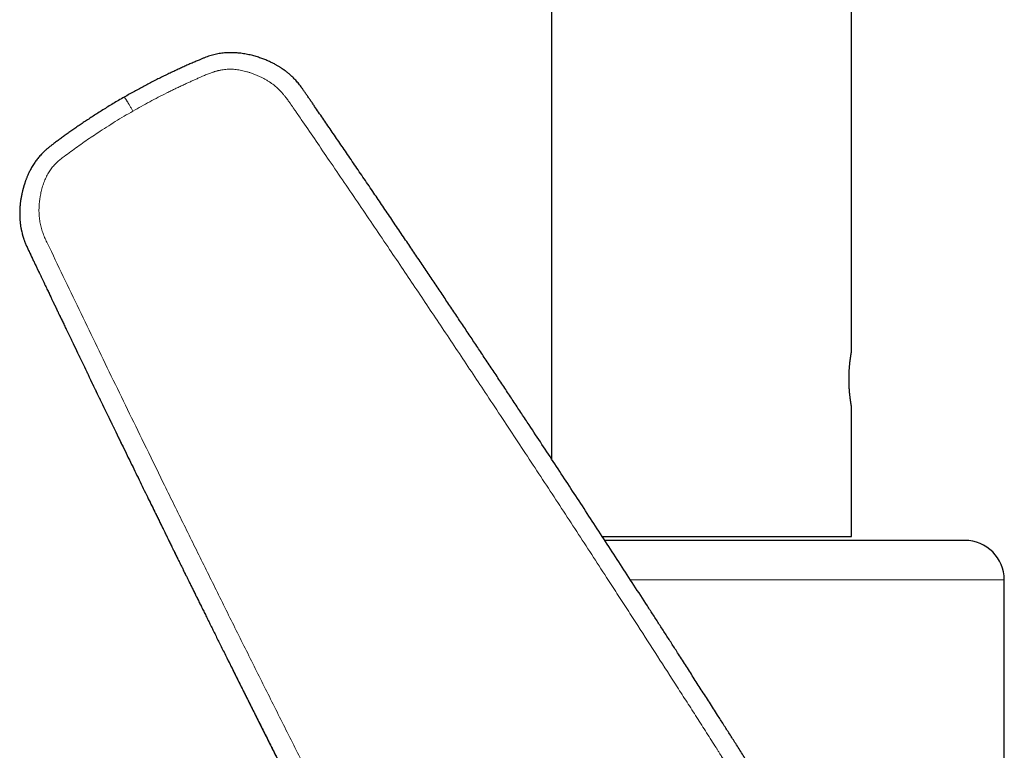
# Model space of a CAD drawing. Header units: millimetres. Extents: x 8 to 701, y 12 to 648.
# Tile 7 of 205: x 139 to 213, y 481 to 537. Entities that reach past the tile are written whole.
import ezdxf

# ---------------------------------------------------------------- set-up
doc = ezdxf.new("R2010")
doc.units = ezdxf.units.MM

msp = doc.modelspace()

# ---------------------------------------------------------------- linework, layer by layer
at = {"color": 7, "linetype": 'Continuous', "lineweight": 30}
for p, q in [((179.014, 606.4), (179.014, 503.407)), ((201.814, 511.55), (201.814, 606.4)), ((146.573, 530.873), (146.573, 530.873)), ((138.789, 520.661), (138.824, 520.507)), ((201.814, 497.5), (201.814, 507.35)), ((182.879, 497.5), (201.814, 497.5)), ((213.414, 459.359), (213.414, 494.2))]:
    msp.add_line(p, q, dxfattribs=at)
at = {"color": 252, "linetype": 'Continuous', "lineweight": 0}
for p, q in [((139.349, 519.151), (139.354, 519.14)), ((190.414, 494.2), (185.025, 494.2)), ((213.414, 494.2), (190.414, 494.2))]:
    msp.add_line(p, q, dxfattribs=at)
at = {"color": 7, "linetype": 'Continuous', "lineweight": 30}
msp.add_arc((210.414, 494.2), 3, 0, 90, dxfattribs=at)
for points, knots in [([(199.528, 474.282), (199.526, 474.283), (199.523, 474.285), (199.513, 474.291), (199.502, 474.298), (199.489, 474.306), (199.476, 474.314), (199.462, 474.323), (199.444, 474.334), (199.42, 474.349), (199.392, 474.367), (199.363, 474.386), (199.333, 474.406), (199.29, 474.434), (199.233, 474.472), (199.157, 474.524), (199.069, 474.584), (198.97, 474.654), (198.861, 474.732), (198.742, 474.818), (198.613, 474.915), (198.476, 475.02), (198.332, 475.133), (198.181, 475.254), (198.024, 475.385), (197.865, 475.521), (197.706, 475.662), (197.546, 475.807), (197.381, 475.96), (197.212, 476.122), (197.039, 476.293), (196.861, 476.473), (196.68, 476.662), (196.496, 476.86), (196.308, 477.067), (196.117, 477.284), (195.924, 477.511), (195.732, 477.743), (195.543, 477.978), (195.359, 478.216), (195.179, 478.457), (195.002, 478.7), (194.794, 478.996), (194.557, 479.346), (194.291, 479.75), (194.032, 480.155), (193.775, 480.559), (193.52, 480.961), (193.266, 481.362), (192.944, 481.872), (192.552, 482.488), (192.092, 483.21), (191.58, 484.012), (191.018, 484.892), (190.405, 485.85), (189.798, 486.798), (189.196, 487.736), (188.642, 488.598), (188.135, 489.387), (187.674, 490.103), (187.216, 490.813), (186.761, 491.518), (186.119, 492.511), (185.29, 493.793), (184.273, 495.361), (183.259, 496.919), (182.25, 498.468), (181.25, 499.997), (180.261, 501.509), (179.28, 503.002), (178.304, 504.487), (177.465, 505.759), (176.763, 506.822), (176.193, 507.684), (175.616, 508.555), (175.032, 509.435), (174.442, 510.324), (173.857, 511.204), (173.276, 512.076), (172.701, 512.938), (172.119, 513.809), (171.531, 514.688), (170.937, 515.575), (170.337, 516.471), (169.73, 517.374), (169.116, 518.286), (168.496, 519.206), (167.962, 519.998), (167.517, 520.657), (167.164, 521.179), (166.813, 521.698), (166.466, 522.21), (166.123, 522.716), (165.784, 523.215), (165.435, 523.73), (165.075, 524.259), (164.706, 524.802), (164.342, 525.337), (163.983, 525.864), (163.631, 526.38), (163.287, 526.885), (162.95, 527.378), (162.618, 527.864), (162.291, 528.342), (161.969, 528.812), (161.653, 529.274), (161.342, 529.728), (161.084, 530.104), (160.877, 530.406), (160.72, 530.634), (160.567, 530.856), (160.419, 531.073), (160.275, 531.281), (160.141, 531.472), (160.016, 531.646), (159.897, 531.802), (159.779, 531.949), (159.66, 532.086), (159.543, 532.214), (159.428, 532.331), (159.315, 532.441), (159.204, 532.542), (159.104, 532.629), (159.016, 532.703), (158.939, 532.765), (158.872, 532.817), (158.814, 532.861), (158.776, 532.889), (158.751, 532.908), (158.739, 532.917), (158.73, 532.923), (158.723, 532.928), (158.715, 532.934), (158.702, 532.943), (158.684, 532.956), (158.656, 532.976), (158.619, 533.002), (158.57, 533.036), (158.511, 533.075), (158.442, 533.12), (158.364, 533.17), (158.275, 533.225), (158.18, 533.281), (158.08, 533.338), (157.975, 533.395), (157.863, 533.454), (157.741, 533.515), (157.61, 533.577), (157.473, 533.639), (157.33, 533.699), (157.182, 533.759), (157.024, 533.817), (156.858, 533.875), (156.687, 533.93), (156.51, 533.983), (156.329, 534.032), (156.14, 534.078), (155.942, 534.121), (155.737, 534.16), (155.534, 534.191), (155.335, 534.216), (155.14, 534.235), (154.94, 534.248), (154.735, 534.254), (154.524, 534.253), (154.308, 534.243), (154.097, 534.225), (153.891, 534.198), (153.691, 534.165), (153.488, 534.122), (153.284, 534.071), (153.079, 534.01), (152.875, 533.941), (152.67, 533.865), (152.465, 533.782), (152.226, 533.682), (151.953, 533.565), (151.645, 533.43), (151.33, 533.291), (151.01, 533.147), (150.676, 532.995), (150.329, 532.834), (149.969, 532.663), (149.602, 532.486), (149.229, 532.302), (148.85, 532.11), (148.472, 531.915), (148.096, 531.717), (147.722, 531.517), (147.343, 531.309), (146.959, 531.095), (146.702, 530.948), (146.572, 530.874)], [0, 0, 0, 0, 0.000346, 0.000823, 0.001245, 0.00153, 0.001795, 0.002045, 0.002287, 0.002657, 0.003048, 0.003459, 0.003891, 0.004343, 0.00529, 0.006315, 0.007637, 0.00907, 0.010614, 0.012394, 0.014302, 0.016337, 0.0185, 0.02079, 0.023208, 0.025753, 0.028198, 0.030749, 0.033408, 0.036173, 0.039045, 0.042024, 0.045111, 0.048304, 0.051603, 0.055009, 0.058521, 0.062139, 0.065648, 0.069206, 0.072755, 0.076296, 0.079827, 0.085542, 0.091234, 0.096899, 0.102535, 0.108145, 0.113733, 0.1193, 0.129449, 0.139524, 0.149525, 0.163045, 0.17643, 0.189679, 0.202795, 0.215777, 0.225885, 0.23591, 0.245854, 0.255717, 0.265503, 0.287625, 0.30962, 0.331491, 0.35324, 0.374871, 0.396002, 0.417023, 0.437937, 0.458746, 0.470777, 0.482938, 0.495229, 0.507651, 0.520204, 0.532889, 0.544971, 0.557172, 0.569493, 0.581934, 0.594497, 0.607182, 0.619991, 0.632923, 0.645981, 0.659165, 0.666619, 0.674071, 0.681436, 0.688715, 0.695905, 0.703007, 0.710021, 0.717867, 0.7256, 0.733218, 0.740723, 0.748113, 0.755259, 0.762295, 0.769221, 0.776035, 0.782737, 0.789328, 0.795808, 0.802175, 0.805466, 0.808726, 0.811927, 0.815018, 0.817997, 0.820863, 0.823257, 0.825564, 0.827784, 0.829918, 0.831966, 0.833895, 0.835743, 0.837508, 0.839191, 0.840412, 0.841581, 0.842668, 0.843425, 0.844131, 0.844354, 0.844532, 0.844652, 0.844735, 0.844824, 0.845013, 0.845283, 0.845633, 0.8462, 0.8469, 0.847733, 0.848699, 0.849797, 0.851029, 0.852393, 0.85369, 0.855088, 0.856587, 0.858187, 0.859889, 0.861692, 0.863486, 0.865371, 0.867347, 0.869415, 0.871575, 0.873705, 0.875919, 0.878215, 0.880593, 0.883053, 0.885595, 0.887838, 0.890141, 0.892503, 0.894925, 0.897408, 0.899952, 0.902559, 0.9049, 0.90729, 0.909729, 0.912215, 0.914747, 0.917279, 0.919853, 0.922471, 0.925132, 0.929009, 0.932975, 0.937032, 0.941178, 0.945416, 0.950011, 0.954709, 0.95951, 0.964414, 0.969421, 0.974531, 0.979444, 0.984447, 0.989541, 0.994725, 1, 1, 1, 1]), ([(146.573, 530.874), (146.431, 530.792), (146.152, 530.63), (145.741, 530.386), (145.342, 530.144), (144.955, 529.906), (144.583, 529.671), (144.225, 529.441), (143.88, 529.216), (143.547, 528.994), (143.224, 528.775), (142.909, 528.558), (142.604, 528.344), (142.31, 528.135), (142.027, 527.932), (141.754, 527.735), (141.492, 527.542), (141.262, 527.37), (141.061, 527.218), (140.889, 527.084), (140.725, 526.949), (140.571, 526.813), (140.426, 526.677), (140.294, 526.542), (140.173, 526.41), (140.063, 526.282), (139.961, 526.154), (139.867, 526.029), (139.772, 525.895), (139.679, 525.753), (139.588, 525.604), (139.506, 525.461), (139.433, 525.324), (139.367, 525.195), (139.309, 525.073), (139.258, 524.959), (139.212, 524.853), (139.172, 524.754), (139.136, 524.662), (139.104, 524.578), (139.077, 524.502), (139.053, 524.435), (139.033, 524.377), (139.016, 524.324), (138.999, 524.272), (138.981, 524.217), (138.966, 524.167), (138.953, 524.123), (138.942, 524.086), (138.931, 524.048), (138.92, 524.009), (138.909, 523.971), (138.9, 523.938), (138.894, 523.913), (138.888, 523.892), (138.882, 523.868), (138.874, 523.837), (138.864, 523.797), (138.852, 523.749), (138.838, 523.692), (138.823, 523.627), (138.806, 523.554), (138.777, 523.416), (138.74, 523.218), (138.701, 522.962), (138.675, 522.742), (138.658, 522.558), (138.648, 522.411), (138.642, 522.269), (138.639, 522.159), (138.638, 522.079), (138.638, 522.028), (138.638, 521.979), (138.638, 521.931), (138.639, 521.887), (138.64, 521.85), (138.641, 521.822), (138.641, 521.804), (138.642, 521.79), (138.642, 521.776), (138.643, 521.756), (138.644, 521.727), (138.646, 521.686), (138.649, 521.632), (138.654, 521.566), (138.659, 521.49), (138.667, 521.402), (138.677, 521.308), (138.689, 521.209), (138.703, 521.107), (138.721, 520.996), (138.741, 520.878), (138.764, 520.765), (138.78, 520.692), (138.787, 520.661)], [0, 0, 0, 0, 0.035163, 0.069477, 0.10294, 0.13555, 0.167304, 0.197657, 0.227184, 0.255882, 0.283752, 0.311336, 0.338058, 0.363921, 0.388927, 0.413079, 0.436381, 0.458837, 0.474962, 0.490621, 0.505815, 0.520548, 0.534811, 0.548599, 0.561162, 0.573297, 0.585001, 0.596273, 0.607116, 0.620299, 0.632793, 0.644605, 0.655738, 0.666194, 0.675804, 0.684762, 0.693068, 0.70072, 0.707841, 0.714284, 0.720051, 0.725141, 0.729555, 0.733299, 0.737154, 0.741301, 0.74574, 0.748392, 0.751138, 0.753978, 0.756913, 0.759923, 0.762447, 0.764225, 0.765464, 0.767183, 0.769517, 0.772465, 0.776029, 0.780206, 0.784997, 0.7904, 0.796416, 0.815238, 0.833825, 0.852182, 0.862895, 0.87353, 0.883877, 0.893459, 0.897288, 0.900976, 0.904524, 0.907931, 0.911198, 0.91407, 0.915839, 0.91718, 0.91809, 0.918847, 0.920201, 0.922196, 0.925242, 0.929116, 0.933818, 0.939349, 0.945708, 0.952896, 0.959716, 0.967144, 0.97518, 0.983825, 0.993077, 1, 1, 1, 1]), ([(138.822, 520.507), (138.825, 520.494), (138.834, 520.46), (138.85, 520.404), (138.869, 520.335), (138.892, 520.261), (138.916, 520.182), (138.944, 520.1), (138.974, 520.014), (139.011, 519.914), (139.055, 519.801), (139.107, 519.675), (139.163, 519.546), (139.223, 519.415), (139.285, 519.283), (139.327, 519.195), (139.348, 519.151)], [0, 0, 0, 0, 0.035017, 0.092599, 0.150441, 0.208506, 0.267245, 0.327087, 0.388315, 0.451087, 0.53725, 0.626112, 0.717332, 0.810447, 0.904888, 1, 1, 1, 1]), ([(139.346, 519.154), (139.391, 519.061), (139.478, 518.878), (139.606, 518.608), (139.73, 518.347), (139.85, 518.096), (139.966, 517.854), (140.077, 517.621), (140.183, 517.398), (140.287, 517.18), (140.388, 516.969), (140.485, 516.765), (140.578, 516.571), (140.666, 516.387), (140.749, 516.213), (140.827, 516.051), (140.899, 515.9), (140.966, 515.76), (141.028, 515.629), (141.086, 515.509), (141.139, 515.398), (141.187, 515.297), (141.229, 515.208), (141.266, 515.132), (141.297, 515.067), (141.324, 515.01), (141.348, 514.96), (141.369, 514.917), (141.386, 514.882), (141.399, 514.853), (141.411, 514.829), (141.422, 514.807), (141.433, 514.783), (141.449, 514.749), (141.47, 514.705), (141.497, 514.648), (141.531, 514.578), (141.572, 514.493), (141.621, 514.391), (141.674, 514.279), (141.733, 514.156), (141.797, 514.023), (141.867, 513.878), (141.941, 513.723), (142.02, 513.557), (142.105, 513.382), (142.194, 513.196), (142.287, 513.001), (142.385, 512.797), (142.487, 512.585), (142.591, 512.367), (142.773, 511.99), (143.117, 511.274), (143.694, 510.075), (144.429, 508.553), (145.233, 506.888), (145.884, 505.545), (146.38, 504.524), (146.718, 503.827), (147.052, 503.142), (147.38, 502.467), (147.704, 501.803), (148.023, 501.149), (148.323, 500.535), (148.604, 499.96), (148.808, 499.543), (148.95, 499.253), (149.03, 499.088), (149.108, 498.929), (149.183, 498.778), (149.255, 498.629), (149.327, 498.483), (149.396, 498.342), (149.46, 498.21), (149.52, 498.089), (149.575, 497.977), (149.625, 497.875), (149.67, 497.782), (149.71, 497.702), (149.744, 497.632), (149.774, 497.571), (149.802, 497.514), (149.829, 497.459), (149.866, 497.383), (149.914, 497.286), (149.976, 497.159), (150.045, 497.019), (150.12, 496.866), (150.188, 496.727), (150.25, 496.601), (150.306, 496.487), (150.367, 496.363), (150.434, 496.228), (150.505, 496.083), (150.581, 495.929), (150.661, 495.765), (150.747, 495.591), (150.835, 495.412), (150.925, 495.228), (151.018, 495.04), (151.115, 494.844), (151.216, 494.638), (151.322, 494.424), (151.432, 494.201), (151.55, 493.961), (151.677, 493.704), (151.813, 493.428), (151.954, 493.142), (152.1, 492.846), (152.252, 492.539), (152.409, 492.221), (152.571, 491.893), (152.739, 491.555), (152.912, 491.206), (153.089, 490.848), (153.27, 490.483), (153.455, 490.109), (153.646, 489.725), (153.844, 489.326), (154.05, 488.912), (154.263, 488.482), (154.482, 488.042), (154.707, 487.59), (154.938, 487.128), (155.173, 486.654), (155.408, 486.184), (155.641, 485.717), (155.872, 485.255), (156.108, 484.783), (156.348, 484.303), (156.593, 483.813), (156.843, 483.314), (157.098, 482.806), (157.357, 482.289), (157.621, 481.763), (157.89, 481.227), (158.164, 480.683), (158.437, 480.14), (158.709, 479.6), (158.98, 479.062), (159.256, 478.516), (159.536, 477.961), (159.826, 477.388), (160.126, 476.794), (160.437, 476.18), (160.752, 475.556), (161.073, 474.924), (161.398, 474.283), (161.722, 473.646), (162.045, 473.012), (162.365, 472.383), (162.69, 471.745), (163.019, 471.1), (163.352, 470.447), (163.69, 469.786), (164.032, 469.116), (164.379, 468.439), (164.73, 467.754), (165.083, 467.065), (165.439, 466.373), (165.797, 465.677), (166.088, 465.11), (166.261, 464.776), (166.312, 464.676)], [0, 0, 0, 0, 0.005086, 0.0100031, 0.0147513, 0.0193307, 0.0237413, 0.0279829, 0.0320556, 0.0359594, 0.0398679, 0.043591, 0.0471286, 0.0504809, 0.0536477, 0.056629, 0.0593546, 0.0619043, 0.064278, 0.0664757, 0.0684974, 0.0703432, 0.072013, 0.0733296, 0.0745116, 0.0755588, 0.0764712, 0.0772521, 0.0778971, 0.0784061, 0.078801, 0.0792064, 0.0796418, 0.0801073, 0.0810387, 0.0820711, 0.0832045, 0.0848806, 0.0867379, 0.0887764, 0.0909961, 0.0934478, 0.0960881, 0.0989171, 0.1019348, 0.1051412, 0.1085363, 0.1121201, 0.1158152, 0.1196917, 0.1237062, 0.1277288, 0.1403657, 0.1629108, 0.1933679, 0.223776, 0.2541349, 0.2670634, 0.2798003, 0.2923436, 0.3046931, 0.316849, 0.3288111, 0.3405794, 0.3505728, 0.3604219, 0.3634876, 0.3665293, 0.3694513, 0.3722291, 0.3748628, 0.377632, 0.3802216, 0.3826316, 0.3848621, 0.3869131, 0.3887844, 0.3904762, 0.3919884, 0.3932285, 0.3943146, 0.3953178, 0.3963402, 0.3973825, 0.399488, 0.4016705, 0.404369, 0.4071766, 0.4100943, 0.4119907, 0.4140807, 0.4163643, 0.4188415, 0.4215124, 0.4243241, 0.4273225, 0.4305078, 0.4338798, 0.4371675, 0.4406152, 0.444223, 0.4479908, 0.4519187, 0.4560066, 0.4602546, 0.4651122, 0.4701635, 0.4754085, 0.4808471, 0.4864794, 0.4923054, 0.4983251, 0.5045385, 0.5109455, 0.5175462, 0.5242176, 0.5310759, 0.5381209, 0.5453529, 0.5530474, 0.5609428, 0.569039, 0.577336, 0.5858338, 0.5945324, 0.6034319, 0.6117662, 0.6202693, 0.6289411, 0.6377816, 0.646791, 0.6559691, 0.6653159, 0.6748316, 0.684516, 0.6943692, 0.7043911, 0.7145819, 0.7243449, 0.7342579, 0.744321, 0.7545342, 0.7648974, 0.7760526, 0.7873766, 0.7988694, 0.8105311, 0.8223615, 0.8343608, 0.845829, 0.8574473, 0.8692156, 0.8811341, 0.8932027, 0.9054213, 0.9177901, 0.930309, 0.9429781, 0.9557973, 0.9685338, 0.9814151, 0.9944413, 1, 1, 1, 1]), ([(201.814, 507.35), (201.814, 507.35), (201.814, 507.349), (201.813, 507.352), (201.812, 507.357), (201.811, 507.366), (201.808, 507.38), (201.805, 507.396), (201.802, 507.417), (201.797, 507.44), (201.793, 507.466), (201.788, 507.496), (201.782, 507.53), (201.776, 507.568), (201.769, 507.609), (201.762, 507.652), (201.755, 507.699), (201.747, 507.748), (201.739, 507.8), (201.731, 507.856), (201.723, 507.915), (201.715, 507.977), (201.707, 508.041), (201.699, 508.108), (201.691, 508.177), (201.683, 508.248), (201.675, 508.321), (201.668, 508.396), (201.661, 508.475), (201.654, 508.555), (201.648, 508.638), (201.642, 508.721), (201.637, 508.805), (201.633, 508.888), (201.629, 508.973), (201.625, 509.06), (201.623, 509.147), (201.62, 509.237), (201.619, 509.327), (201.619, 509.415), (201.619, 509.503), (201.619, 509.589), (201.621, 509.675), (201.623, 509.761), (201.626, 509.848), (201.629, 509.934), (201.633, 510.02), (201.638, 510.104), (201.643, 510.186), (201.648, 510.266), (201.654, 510.344), (201.661, 510.422), (201.667, 510.498), (201.675, 510.574), (201.682, 510.647), (201.69, 510.719), (201.698, 510.787), (201.706, 510.853), (201.714, 510.916), (201.722, 510.978), (201.73, 511.037), (201.739, 511.094), (201.747, 511.149), (201.754, 511.199), (201.762, 511.247), (201.769, 511.291), (201.775, 511.331), (201.782, 511.369), (201.788, 511.404), (201.793, 511.435), (201.798, 511.463), (201.803, 511.49), (201.807, 511.515), (201.811, 511.535), (201.813, 511.548), (201.814, 511.549), (201.814, 511.55)], [0, 0, 0, 0, 0.0005357, 0.0136714, 0.0270974, 0.0405233, 0.0540495, 0.0675757, 0.0805289, 0.0934822, 0.1065242, 0.1195663, 0.1328865, 0.1462067, 0.159622, 0.1730373, 0.18613, 0.1992227, 0.2124044, 0.2255861, 0.2390474, 0.2525086, 0.2660661, 0.2796236, 0.292877, 0.3061305, 0.3194762, 0.332822, 0.3464605, 0.3600991, 0.3738397, 0.3875804, 0.4007647, 0.413949, 0.4272271, 0.4405052, 0.4540811, 0.467657, 0.4813367, 0.4950164, 0.5080034, 0.5209903, 0.5340682, 0.5471461, 0.5605098, 0.5738734, 0.5873353, 0.6007973, 0.6137688, 0.6267404, 0.6398003, 0.6528602, 0.6661963, 0.6795324, 0.6929631, 0.7063937, 0.7195527, 0.7327117, 0.7459606, 0.7592096, 0.7727418, 0.7862741, 0.7999044, 0.8135346, 0.8267947, 0.8400548, 0.8534081, 0.8667614, 0.8804112, 0.8940609, 0.9078141, 0.9215673, 0.9409836, 0.9604748, 0.9801979, 1, 1, 1, 1]), ([(190.414, 497.2), (190.26, 497.2), (189.954, 497.2), (189.495, 497.2), (189.037, 497.2), (188.58, 497.2), (188.176, 497.2), (187.826, 497.2), (187.528, 497.2), (187.231, 497.2), (186.931, 497.2), (186.626, 497.2), (186.261, 497.2), (185.84, 497.2), (185.367, 497.2), (184.897, 497.2), (184.43, 497.2), (183.967, 497.2), (183.515, 497.2), (183.22, 497.2), (183.076, 497.2)], [0, 0, 0, 0, 0.0612191, 0.1223397, 0.1833939, 0.244414, 0.3054323, 0.3453999, 0.3853896, 0.4254105, 0.4654716, 0.5066951, 0.5491901, 0.6141359, 0.678999, 0.743818, 0.8086318, 0.873479, 0.9383983, 1, 1, 1, 1]), ([(210.414, 497.2), (210.413, 497.2), (210.411, 497.2), (210.394, 497.2), (210.368, 497.2), (210.331, 497.2), (210.289, 497.2), (210.246, 497.2), (210.205, 497.2), (210.16, 497.2), (210.109, 497.2), (210.053, 497.2), (209.979, 497.2), (209.886, 497.2), (209.769, 497.2), (209.64, 497.2), (209.5, 497.2), (209.348, 497.2), (209.186, 497.2), (209.036, 497.2), (208.904, 497.2), (208.794, 497.2), (208.681, 497.2), (208.564, 497.2), (208.443, 497.2), (208.319, 497.2), (208.191, 497.2), (208.035, 497.2), (207.848, 497.2), (207.625, 497.2), (207.394, 497.2), (207.166, 497.2), (206.94, 497.2), (206.72, 497.2), (206.494, 497.2), (206.262, 497.2), (206.025, 497.2), (205.767, 497.2), (205.487, 497.2), (205.185, 497.2), (204.875, 497.2), (204.555, 497.2), (204.226, 497.2), (203.887, 497.2), (203.542, 497.2), (203.191, 497.2), (202.834, 497.2), (202.473, 497.2), (202.108, 497.2), (201.737, 497.2), (201.38, 497.2), (201.04, 497.2), (200.718, 497.2), (200.393, 497.2), (200.065, 497.2), (199.733, 497.2), (199.378, 497.2), (199, 497.2), (198.596, 497.2), (198.188, 497.2), (197.843, 497.2), (197.564, 497.2), (197.351, 497.2), (197.137, 497.2), (196.923, 497.2), (196.707, 497.2), (196.451, 497.2), (196.151, 497.2), (195.809, 497.2), (195.477, 497.2), (195.156, 497.2), (194.846, 497.2), (194.535, 497.2), (194.225, 497.2), (193.92, 497.2), (193.567, 497.2), (193.165, 497.2), (192.709, 497.2), (192.251, 497.2), (191.793, 497.2), (191.334, 497.2), (190.874, 497.2), (190.567, 497.2), (190.414, 497.2)], [0, 0, 0, 0, 0.014643, 0.029262, 0.043864, 0.058458, 0.073051, 0.082609, 0.092172, 0.101742, 0.111322, 0.121181, 0.131344, 0.146876, 0.162389, 0.177891, 0.193391, 0.2089, 0.224426, 0.239979, 0.24901, 0.258031, 0.267041, 0.276044, 0.285041, 0.294034, 0.303024, 0.312013, 0.326143, 0.340282, 0.354439, 0.36862, 0.380917, 0.393194, 0.405455, 0.417704, 0.429947, 0.442187, 0.456617, 0.471057, 0.485516, 0.5, 0.514754, 0.52948, 0.544185, 0.558878, 0.573567, 0.587997, 0.602437, 0.616895, 0.631379, 0.643419, 0.655439, 0.667445, 0.679439, 0.691428, 0.703414, 0.717543, 0.731683, 0.745839, 0.76002, 0.76727, 0.774512, 0.781748, 0.788979, 0.796205, 0.803428, 0.814773, 0.826115, 0.837458, 0.847589, 0.857727, 0.867873, 0.87803, 0.887933, 0.897517, 0.912167, 0.926802, 0.941427, 0.956052, 0.970684, 0.985331, 1, 1, 1, 1])]:
    msp.add_open_spline(points, degree=3, knots=knots, dxfattribs=at)
at = {"color": 252, "linetype": 'Continuous', "lineweight": 0}
for points, knots in [([(200.861, 436.462), (201.011, 436.55), (201.31, 436.726), (201.749, 437.002), (202.178, 437.287), (202.598, 437.582), (203.009, 437.886), (203.403, 438.193), (203.78, 438.504), (204.142, 438.816), (204.495, 439.137), (204.84, 439.466), (205.184, 439.81), (205.525, 440.17), (205.864, 440.547), (206.193, 440.933), (206.513, 441.328), (206.823, 441.732), (207.118, 442.137), (207.396, 442.541), (207.659, 442.943), (207.911, 443.349), (208.152, 443.762), (208.388, 444.187), (208.616, 444.627), (208.838, 445.083), (209.048, 445.547), (209.247, 446.018), (209.434, 446.496), (209.606, 446.97), (209.763, 447.437), (209.906, 447.899), (210.038, 448.365), (210.159, 448.835), (210.271, 449.317), (210.374, 449.81), (210.466, 450.314), (210.546, 450.818), (210.613, 451.324), (210.668, 451.83), (210.711, 452.329), (210.74, 452.818), (210.759, 453.299), (210.766, 453.781), (210.762, 454.264), (210.747, 454.758), (210.72, 455.264), (210.68, 455.781), (210.628, 456.3), (210.563, 456.818), (210.485, 457.339), (210.398, 457.849), (210.3, 458.347), (210.194, 458.831), (210.078, 459.309), (209.952, 459.781), (209.813, 460.258), (209.66, 460.739), (209.491, 461.225), (209.311, 461.707), (209.118, 462.185), (208.914, 462.657), (208.703, 463.114), (208.485, 463.556), (208.262, 463.984), (208.029, 464.406), (207.787, 464.823), (207.53, 465.242), (207.258, 465.662), (206.972, 466.081), (206.677, 466.491), (206.373, 466.892), (206.06, 467.284), (205.744, 467.66), (205.425, 468.021), (205.105, 468.366), (204.776, 468.704), (204.44, 469.033), (204.119, 469.333), (203.815, 469.605), (203.53, 469.85), (203.24, 470.09), (202.944, 470.326), (202.644, 470.556), (202.338, 470.781), (202.037, 470.994), (201.793, 471.161), (201.605, 471.284), (201.465, 471.375), (201.317, 471.469), (201.163, 471.565), (201.002, 471.665), (200.85, 471.757), (200.709, 471.842), (200.58, 471.919), (200.448, 471.998), (200.343, 472.06), (200.271, 472.102), (200.236, 472.123), (200.204, 472.142), (200.172, 472.161), (200.139, 472.18), (200.105, 472.2), (200.069, 472.221), (200.034, 472.242), (199.998, 472.263), (199.963, 472.284), (199.927, 472.305), (199.892, 472.325), (199.832, 472.36), (199.751, 472.408), (199.652, 472.467), (199.563, 472.521), (199.495, 472.562), (199.447, 472.592), (199.409, 472.615), (199.364, 472.644), (199.309, 472.679), (199.251, 472.716), (199.192, 472.754), (199.105, 472.811), (198.989, 472.888), (198.846, 472.986), (198.707, 473.083), (198.572, 473.179), (198.381, 473.318), (198.133, 473.504), (197.828, 473.743), (197.525, 473.99), (197.206, 474.261), (196.873, 474.555), (196.523, 474.876), (196.177, 475.206), (195.839, 475.542), (195.511, 475.882), (195.239, 476.176), (195.018, 476.422), (194.846, 476.618), (194.681, 476.812), (194.522, 477.004), (194.368, 477.194), (194.217, 477.386), (194.077, 477.57), (193.946, 477.747), (193.824, 477.913), (193.703, 478.083), (193.581, 478.257), (193.458, 478.435), (193.339, 478.61), (193.225, 478.781), (193.112, 478.953), (192.994, 479.133), (192.869, 479.326), (192.742, 479.523), (192.615, 479.721), (192.522, 479.867), (192.46, 479.965), (192.431, 480.011), (192.401, 480.058), (192.37, 480.106), (192.342, 480.15), (192.321, 480.184), (192.299, 480.218), (192.273, 480.261), (192.233, 480.324), (192.185, 480.4), (192.127, 480.491), (192.061, 480.596), (191.986, 480.715), (191.905, 480.844), (191.827, 480.969), (191.755, 481.082), (191.692, 481.182), (191.632, 481.277), (191.575, 481.368), (191.423, 481.607), (191.167, 482.01), (190.804, 482.579), (190.433, 483.161), (190.061, 483.743), (189.689, 484.325), (189.317, 484.907), (188.944, 485.489), (188.198, 486.654), (187.076, 488.401), (185.946, 490.155), (185.182, 491.337), (184.788, 491.946), (184.394, 492.556), (183.999, 493.165), (183.604, 493.775), (182.964, 494.763), (182.075, 496.13), (180.936, 497.877), (179.791, 499.629), (178.641, 501.386), (177.484, 503.147), (176.321, 504.912), (175.155, 506.679), (174.027, 508.383), (172.941, 510.02), (171.898, 511.588), (170.858, 513.148), (169.821, 514.699), (168.788, 516.242), (167.757, 517.776), (166.689, 519.364), (165.582, 521.004), (164.436, 522.698), (163.292, 524.385), (162.194, 525.998), (161.144, 527.538), (160.309, 528.759), (159.795, 529.509), (159.598, 529.796), (159.547, 529.871), (159.492, 529.952), (159.436, 530.032), (159.379, 530.115), (159.321, 530.199), (159.263, 530.283), (159.217, 530.349), (159.182, 530.398), (159.157, 530.434), (159.134, 530.467), (159.112, 530.498), (159.091, 530.527), (159.066, 530.561), (159.018, 530.628), (158.947, 530.724), (158.867, 530.83), (158.798, 530.919), (158.739, 530.993), (158.682, 531.063), (158.627, 531.128), (158.544, 531.223), (158.433, 531.343), (158.291, 531.487), (158.149, 531.62), (158.002, 531.745), (157.849, 531.864), (157.686, 531.979), (157.503, 532.099), (157.301, 532.22), (157.079, 532.339), (156.849, 532.451), (156.611, 532.554), (156.365, 532.65), (156.126, 532.732), (155.898, 532.802), (155.687, 532.858), (155.482, 532.906), (155.28, 532.943), (155.08, 532.971), (154.881, 532.99), (154.684, 532.998), (154.489, 532.996), (154.294, 532.983), (154.097, 532.961), (153.937, 532.934), (153.811, 532.908), (153.72, 532.888), (153.629, 532.865), (153.537, 532.84), (153.444, 532.813), (153.35, 532.784), (153.242, 532.748), (153.119, 532.704), (152.976, 532.65), (152.824, 532.589), (152.675, 532.528), (152.538, 532.469), (152.416, 532.416), (152.296, 532.363), (152.171, 532.307), (152.042, 532.249), (151.915, 532.191), (151.791, 532.135), (151.665, 532.078), (151.536, 532.019), (151.407, 531.96), (151.218, 531.873), (150.973, 531.759), (150.675, 531.618), (150.387, 531.48), (150.1, 531.34), (149.689, 531.136), (149.155, 530.864), (148.509, 530.523), (147.87, 530.175), (147.449, 529.936), (147.239, 529.816)], [0, 0, 0, 0, 0.004066, 0.008108, 0.012128, 0.016128, 0.020112, 0.024083, 0.027815, 0.03154, 0.03526, 0.038976, 0.042691, 0.046634, 0.050582, 0.054536, 0.058499, 0.062473, 0.066459, 0.070207, 0.073945, 0.077675, 0.081398, 0.085117, 0.089048, 0.092996, 0.096962, 0.100949, 0.104961, 0.108966, 0.112729, 0.116497, 0.12027, 0.12405, 0.127841, 0.131839, 0.135826, 0.139806, 0.143781, 0.147752, 0.151723, 0.155469, 0.159217, 0.162971, 0.166733, 0.170503, 0.174534, 0.178577, 0.182635, 0.186708, 0.1908, 0.194928, 0.19881, 0.202665, 0.206495, 0.210304, 0.214092, 0.218104, 0.222112, 0.22612, 0.23013, 0.234145, 0.238145, 0.241904, 0.245662, 0.24942, 0.25318, 0.256944, 0.260916, 0.26487, 0.268809, 0.272735, 0.27665, 0.280558, 0.284237, 0.287914, 0.291591, 0.29527, 0.298953, 0.301886, 0.304825, 0.30777, 0.310722, 0.313682, 0.316651, 0.319631, 0.322338, 0.323592, 0.324903, 0.32627, 0.327694, 0.329174, 0.330711, 0.331882, 0.333035, 0.334238, 0.335508, 0.335898, 0.336187, 0.336476, 0.336765, 0.337054, 0.337377, 0.337699, 0.338021, 0.338343, 0.338666, 0.338988, 0.33931, 0.339632, 0.340613, 0.341513, 0.342333, 0.343072, 0.343378, 0.343667, 0.344101, 0.344646, 0.34519, 0.345734, 0.346278, 0.347639, 0.348999, 0.350333, 0.351615, 0.352912, 0.355862, 0.358888, 0.361993, 0.36503, 0.368692, 0.372411, 0.376172, 0.379896, 0.383576, 0.387213, 0.389288, 0.391319, 0.393307, 0.395252, 0.397156, 0.399024, 0.40099, 0.402565, 0.404167, 0.405797, 0.407455, 0.40914, 0.410853, 0.412399, 0.413972, 0.415654, 0.417446, 0.419348, 0.421113, 0.422962, 0.423389, 0.42382, 0.424255, 0.424695, 0.425139, 0.425478, 0.425634, 0.426082, 0.42666, 0.427367, 0.428204, 0.429171, 0.430267, 0.431494, 0.432732, 0.433709, 0.434624, 0.435499, 0.436336, 0.437133, 0.442132, 0.447513, 0.452896, 0.45828, 0.463665, 0.469051, 0.474439, 0.479827, 0.50139, 0.52297, 0.528625, 0.534281, 0.539938, 0.545597, 0.551256, 0.556917, 0.573118, 0.589372, 0.60568, 0.622042, 0.638459, 0.654929, 0.671452, 0.687952, 0.702695, 0.717368, 0.731973, 0.74651, 0.760979, 0.77538, 0.789715, 0.805703, 0.82164, 0.837527, 0.853365, 0.867262, 0.881123, 0.88794, 0.888539, 0.889263, 0.890067, 0.890827, 0.891544, 0.892415, 0.893212, 0.893933, 0.894295, 0.894635, 0.894952, 0.895247, 0.895519, 0.895781, 0.896237, 0.897441, 0.898578, 0.899348, 0.900083, 0.900784, 0.90145, 0.902082, 0.903714, 0.905286, 0.906802, 0.908275, 0.909783, 0.911338, 0.912944, 0.914884, 0.916847, 0.918836, 0.920855, 0.922907, 0.924996, 0.926775, 0.928475, 0.930099, 0.931691, 0.933279, 0.934833, 0.936355, 0.937874, 0.9394, 0.940935, 0.942494, 0.94321, 0.943936, 0.944672, 0.945418, 0.946174, 0.946941, 0.947719, 0.948823, 0.950014, 0.951292, 0.952656, 0.95379, 0.954782, 0.955761, 0.956859, 0.958013, 0.959067, 0.960121, 0.961194, 0.962319, 0.963429, 0.964523, 0.967191, 0.969763, 0.972237, 0.974667, 0.977243, 0.982973, 0.988675, 0.99435, 1, 1, 1, 1]), ([(147.239, 529.816), (147.22, 529.85), (147.181, 529.917), (147.123, 530.017), (147.065, 530.116), (147.008, 530.213), (146.955, 530.301), (146.907, 530.381), (146.863, 530.452), (146.822, 530.519), (146.783, 530.581), (146.747, 530.638), (146.713, 530.69), (146.683, 530.736), (146.655, 530.776), (146.632, 530.81), (146.612, 530.836), (146.596, 530.856), (146.583, 530.87), (146.575, 530.875), (146.574, 530.873), (146.573, 530.873)], [0, 0, 0, 0, 0.061004, 0.122002, 0.183008, 0.244006, 0.304942, 0.355739, 0.406562, 0.457392, 0.508216, 0.559043, 0.609875, 0.660706, 0.711532, 0.762354, 0.81318, 0.864002, 0.914808, 0.975762, 1, 1, 1, 1]), ([(147.239, 529.816), (147.013, 529.685), (146.562, 529.423), (145.893, 529.016), (145.23, 528.6), (144.618, 528.202), (144.054, 527.824), (143.537, 527.469), (143.025, 527.106), (142.518, 526.736), (142.181, 526.487), (142.012, 526.363)], [0, 0, 0, 0, 0.124909, 0.249799, 0.374693, 0.499612, 0.599581, 0.699588, 0.799616, 0.899712, 1, 1, 1, 1]), ([(142.012, 526.363), (141.964, 526.326), (141.867, 526.253), (141.723, 526.141), (141.584, 526.024), (141.449, 525.902), (141.32, 525.774), (141.197, 525.64), (141.082, 525.499), (140.973, 525.352), (140.872, 525.2), (140.775, 525.038), (140.682, 524.864), (140.594, 524.68), (140.514, 524.492), (140.442, 524.3), (140.378, 524.107), (140.322, 523.913), (140.273, 523.718), (140.23, 523.521), (140.189, 523.305), (140.154, 523.069), (140.125, 522.814), (140.107, 522.558), (140.101, 522.319), (140.103, 522.099), (140.113, 521.898), (140.13, 521.697), (140.156, 521.495), (140.191, 521.294), (140.235, 521.093), (140.287, 520.894), (140.348, 520.697), (140.417, 520.504), (140.492, 520.315), (140.572, 520.129), (140.656, 519.944), (140.714, 519.822), (140.743, 519.761)], [0, 0, 0, 0, 0.0248687, 0.0497217, 0.074554, 0.0993756, 0.1241975, 0.149043, 0.1739203, 0.1988099, 0.2236927, 0.2485765, 0.2764615, 0.3043672, 0.332287, 0.3602093, 0.388143, 0.4156004, 0.4430847, 0.4705943, 0.4981235, 0.5331801, 0.5682532, 0.6033388, 0.6384317, 0.6660007, 0.6935606, 0.7211142, 0.7486726, 0.7767474, 0.8048407, 0.8329529, 0.8610782, 0.8892099, 0.9168604, 0.9445459, 0.972264, 1, 1, 1, 1]), ([(138.824, 520.507), (138.826, 520.5), (138.85, 520.398), (138.909, 520.206), (139.003, 519.933), (139.113, 519.665), (139.231, 519.402), (139.313, 519.228), (139.355, 519.141)], [0, 0, 0, 0, 0.01633, 0.213252, 0.409892, 0.60651, 0.803251, 1, 1, 1, 1]), ([(140.743, 519.761), (141.143, 518.927), (141.945, 517.256), (143.152, 514.742), (144.37, 512.218), (145.596, 509.684), (146.83, 507.141), (148.147, 504.437), (149.547, 501.573), (151.032, 498.55), (152.526, 495.519), (154.037, 492.466), (155.566, 489.39), (157.112, 486.293), (158.665, 483.196), (160.225, 480.1), (161.609, 477.363), (162.817, 474.983), (163.847, 472.962), (164.877, 470.943), (165.909, 468.927), (166.941, 466.914), (167.63, 465.574), (167.975, 464.905)], [0, 0, 0, 0, 0.045321, 0.090874, 0.136646, 0.182622, 0.228785, 0.275119, 0.329925, 0.384921, 0.440081, 0.495378, 0.551796, 0.608303, 0.66487, 0.72147, 0.778077, 0.815132, 0.852169, 0.889183, 0.926163, 0.963103, 1, 1, 1, 1]), ([(139.355, 519.141), (139.366, 519.116), (139.389, 519.068), (139.412, 519.02), (139.423, 518.996)], [0, 0, 0, 0, 0.50007, 1, 1, 1, 1]), ([(139.423, 518.996), (139.431, 518.979), (139.449, 518.942), (139.478, 518.88), (139.513, 518.807), (139.554, 518.723), (139.599, 518.627), (139.651, 518.52), (139.706, 518.403), (139.767, 518.276), (139.832, 518.141), (139.901, 517.995), (139.976, 517.838), (140.056, 517.672), (140.139, 517.496), (140.228, 517.312), (140.321, 517.117), (140.426, 516.898), (140.542, 516.654), (140.672, 516.383), (140.809, 516.097), (140.953, 515.797), (141.103, 515.483), (141.252, 515.174), (141.397, 514.87), (141.54, 514.573), (141.687, 514.266), (141.832, 513.963), (141.976, 513.664), (142.08, 513.448), (142.145, 513.313), (142.17, 513.261), (142.191, 513.217), (142.212, 513.172), (142.233, 513.128), (142.255, 513.084), (142.368, 512.848), (142.572, 512.423), (142.878, 511.788), (143.191, 511.138), (143.511, 510.474), (143.824, 509.826), (144.119, 509.216), (144.395, 508.645), (144.643, 508.131), (144.836, 507.733), (144.957, 507.483), (145.005, 507.383), (145.023, 507.346), (145.029, 507.335), (145.034, 507.324), (145.04, 507.312), (145.045, 507.301), (145.06, 507.27), (145.086, 507.216), (145.125, 507.136), (145.17, 507.044), (145.22, 506.941), (145.275, 506.826), (145.335, 506.703), (145.399, 506.572), (145.466, 506.433), (145.538, 506.284), (145.615, 506.125), (145.703, 505.944), (145.803, 505.739), (145.915, 505.509), (146.033, 505.265), (146.159, 505.006), (146.291, 504.735), (146.428, 504.452), (146.572, 504.156), (146.723, 503.847), (146.881, 503.521), (147.048, 503.18), (147.222, 502.822), (147.404, 502.45), (147.592, 502.063), (147.788, 501.663), (147.99, 501.248), (148.2, 500.82), (148.417, 500.377), (148.64, 499.92), (148.871, 499.449), (149.109, 498.964), (149.354, 498.465), (149.606, 497.952), (149.844, 497.467), (150.068, 497.011), (150.276, 496.588), (150.489, 496.156), (150.696, 495.734), (150.899, 495.323), (151.089, 494.939), (151.239, 494.633), (151.328, 494.454), (151.361, 494.387), (151.371, 494.366), (151.381, 494.345), (151.392, 494.324), (151.402, 494.304), (151.814, 493.47), (152.627, 491.825), (153.64, 489.786), (154.334, 488.39), (154.633, 487.792), (154.74, 487.575), (154.77, 487.516), (154.8, 487.456), (154.829, 487.397), (154.857, 487.341), (154.881, 487.294), (154.92, 487.215), (154.979, 487.097), (155.063, 486.929), (155.153, 486.749), (155.248, 486.557), (155.35, 486.353), (155.462, 486.13), (155.583, 485.887), (155.715, 485.622), (155.855, 485.344), (156.001, 485.051), (156.155, 484.744), (156.316, 484.422), (156.479, 484.096), (156.645, 483.766), (156.811, 483.434), (156.984, 483.089), (157.163, 482.732), (157.349, 482.363), (157.529, 482.004), (157.705, 481.654), (157.875, 481.317), (158.049, 480.97), (158.227, 480.617), (158.353, 480.366), (158.427, 480.22), (158.448, 480.179), (158.468, 480.138), (158.489, 480.097), (158.51, 480.056), (158.529, 480.017), (158.603, 479.87), (158.92, 479.242), (159.615, 477.865), (160.634, 475.851), (161.791, 473.572), (162.952, 471.293), (164.117, 469.014), (165.285, 466.734), (166.069, 465.215), (166.461, 464.455)], [0, 0, 0, 0, 0.000915, 0.002038, 0.003369, 0.004907, 0.006653, 0.008606, 0.010766, 0.013044, 0.015514, 0.018176, 0.02103, 0.024076, 0.027254, 0.030617, 0.034164, 0.037896, 0.042578, 0.047522, 0.052725, 0.058189, 0.063912, 0.069894, 0.075118, 0.080525, 0.086114, 0.091884, 0.097113, 0.102481, 0.103693, 0.104502, 0.10531, 0.106117, 0.106924, 0.107729, 0.108533, 0.119842, 0.130944, 0.143307, 0.155403, 0.167233, 0.178798, 0.188757, 0.198512, 0.206928, 0.210581, 0.212179, 0.212388, 0.212597, 0.212805, 0.213014, 0.213222, 0.21343, 0.214693, 0.216162, 0.217839, 0.219722, 0.221811, 0.224107, 0.226461, 0.228998, 0.231719, 0.234622, 0.237709, 0.241645, 0.245844, 0.250304, 0.255026, 0.260009, 0.265157, 0.270556, 0.276207, 0.282108, 0.288388, 0.294929, 0.30173, 0.308791, 0.316112, 0.323692, 0.33153, 0.339628, 0.347984, 0.356597, 0.365469, 0.374598, 0.383984, 0.393626, 0.401226, 0.408978, 0.416881, 0.424936, 0.43215, 0.439482, 0.446031, 0.448941, 0.449323, 0.449706, 0.450089, 0.450472, 0.450856, 0.45124, 0.496299, 0.541262, 0.563389, 0.57312, 0.574212, 0.575304, 0.576396, 0.577487, 0.578579, 0.579487, 0.580062, 0.582917, 0.585996, 0.589297, 0.592821, 0.596568, 0.600537, 0.605121, 0.60997, 0.615084, 0.620462, 0.626105, 0.632013, 0.638185, 0.644075, 0.650187, 0.656522, 0.663079, 0.669858, 0.676859, 0.682911, 0.689121, 0.695487, 0.70201, 0.708592, 0.709341, 0.710091, 0.710843, 0.711597, 0.712353, 0.713111, 0.713743, 0.720469, 0.747765, 0.78973, 0.831708, 0.873713, 0.915755, 0.957847, 1, 1, 1, 1])]:
    msp.add_open_spline(points, degree=3, knots=knots, dxfattribs=at)

doc.saveas('drawing.dxf')
